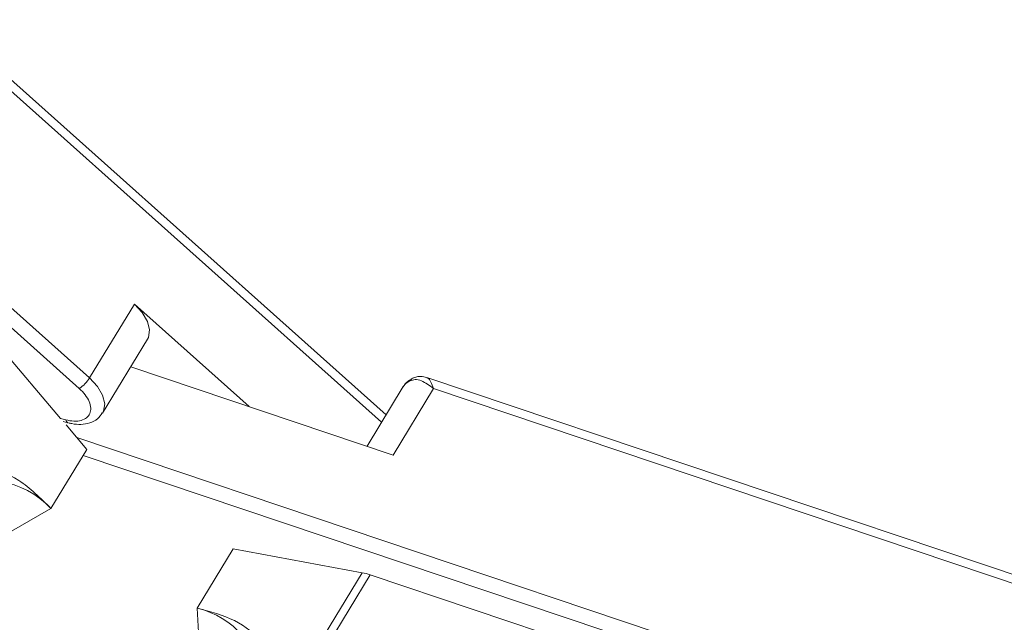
# Model space of a CAD drawing. Header units: millimetres. Extents: x 2145 to 3607, y 659 to 1692.
# Tile 43 of 85: x 3029 to 3070, y 1511 to 1536. Entities that reach past the tile are written whole.
import ezdxf

# ---------------------------------------------------------------- set-up
doc = ezdxf.new("R2010")
doc.units = ezdxf.units.MM

msp = doc.modelspace()

# ---------------------------------------------------------------- linework, layer by layer
at = {"color": 7, "linetype": 'Continuous', "lineweight": 15}
for p, q in [((3019.566, 1541.324), (3044.375, 1519.176)), ((3044.562, 1519.484), (3020.34, 1541.11)), ((3009.549, 1540.443), (3031.797, 1520.58)), ((3032.224, 1521.025), (3010.498, 1540.421)), ((3034.091, 1524.094), (3032.224, 1521.025)), ((3038.871, 1519.827), (3034.091, 1524.094)), ((3028.492, 1522.305), (3031.019, 1519.334)), ((3032.767, 1519.561), (3034.635, 1522.63)), ((3033.937, 1521.484), (3044.856, 1517.816)), ((3045.277, 1520.658), (3043.769, 1518.181)), ((3084.701, 1508.126), (3046.259, 1521.039)), ((3044.856, 1517.816), (3046.536, 1520.578)), ((3046.536, 1520.578), (3084.431, 1507.85)), ((3031.242, 1519.275), (3031.019, 1519.334)), ((3031.128, 1519.207), (3031.317, 1519.157)), ((3031.248, 1519.065), (3032.112, 1518.049)), ((3065.425, 1507.211), (3031.694, 1518.541)), ((3030.619, 1515.594), (3032.112, 1518.049)), ((3031.961, 1517.801), (3065.253, 1506.618)), ((3027.498, 1513.81), (3030.619, 1515.594)), ((3038.199, 1513.909), (3036.705, 1511.454)), ((3038.199, 1513.909), (3043.567, 1512.923)), ((3043.567, 1512.923), (3021.701, 1476.987)), ((3022.02, 1476.88), (3043.9, 1512.836)), ((3043.9, 1512.836), (3061.877, 1506.798)), ((3036.705, 1511.454), (3036.89, 1507.742))]:
    msp.add_line(p, q, dxfattribs=at)
at = {"color": 7, "linetype": 'Continuous', "lineweight": 15, "flags": 128}
for points in [[(3034.635, 1522.63), (3034.674, 1522.706), (3034.724, 1523.015), (3034.636, 1523.37), (3034.419, 1523.74), (3034.091, 1524.094)], [(3032.766, 1519.558), (3032.806, 1519.637), (3032.856, 1519.946), (3032.769, 1520.301), (3032.552, 1520.671), (3032.224, 1521.025)], [(3045.555, 1520.903), (3045.385, 1520.789), (3045.277, 1520.658)]]:
    msp.add_lwpolyline(points, dxfattribs=at)
at = {"color": 7, "linetype": 'Continuous', "lineweight": 15}
for centre, radius, start, end in [((3030.996, 1521.777), 1.44, 303.7927, 328.4876), ((3045.786, 1520.769), 0.267, 105.0362, 149.7203), ((3031.372, 1519.274), 0.13, 179.4851, 245.0551), ((3027.819, 1512.914), 3.875, 43.7505, 115.7639), ((3043.124, 1510.545), 2.419, 71.3048, 79.4489), ((3035.82, 1507.87), 3.691, 6.7408, 76.1267)]:
    msp.add_arc(centre, radius, start, end, dxfattribs=at)
for points, knots in [([(3046.25, 1521.042), (3046.169, 1521.062), (3046.043, 1521.093), (3045.833, 1521.075), (3045.721, 1521.03), (3045.664, 1521.006)], [0, 0, 0, 0, 0.455102, 0.718058, 1, 1, 1, 1]), ([(3045.616, 1520.966), (3045.562, 1520.938), (3045.418, 1520.863), (3045.329, 1520.733), (3045.273, 1520.651)], [0, 0, 0, 0, 0.371407, 1, 1, 1, 1]), ([(3046.536, 1520.578), (3046.366, 1520.704), (3046.102, 1520.9), (3045.777, 1520.974), (3045.624, 1520.925), (3045.555, 1520.903)], [0, 0, 0, 0, 0.4984129, 0.772928, 1, 1, 1, 1]), ([(3046.253, 1521.021), (3046.27, 1521.019), (3046.33, 1521.015), (3046.421, 1520.861), (3046.498, 1520.673), (3046.536, 1520.578)], [0, 0, 0, 0, 0.177701, 0.587823, 1, 1, 1, 1]), ([(3031.797, 1520.58), (3031.883, 1520.495), (3032.058, 1520.321), (3032.222, 1520.036), (3032.289, 1519.764), (3032.25, 1519.531), (3032.113, 1519.351), (3031.884, 1519.24), (3031.584, 1519.206), (3031.355, 1519.253), (3031.242, 1519.275)], [0, 0, 0, 0, 0.12225, 0.25, 0.37775, 0.5, 0.62225, 0.75, 0.87775, 1, 1, 1, 1]), ([(3031.344, 1519.153), (3031.392, 1519.141), (3031.569, 1519.096), (3031.875, 1519.077), (3032.242, 1519.137), (3032.567, 1519.292), (3032.696, 1519.48), (3032.754, 1519.565)], [0, 0, 0, 0, 0.083817, 0.314335, 0.549201, 0.797686, 1, 1, 1, 1]), ([(3030.619, 1515.594), (3030.185, 1516.023), (3029.318, 1516.882), (3027.795, 1517.418), (3026.506, 1517.301), (3025.615, 1516.828), (3025.284, 1516.384), (3025.161, 1516.219)], [0, 0, 0, 0, 0.249096, 0.498243, 0.745205, 0.90541, 1, 1, 1, 1]), ([(3039.697, 1507.151), (3039.809, 1507.397), (3040.094, 1508.026), (3039.986, 1509.038), (3039.431, 1510.104), (3038.344, 1511.011), (3037.25, 1511.307), (3036.705, 1511.454)], [0, 0, 0, 0, 0.125713, 0.321276, 0.524466, 0.763484, 1, 1, 1, 1])]:
    msp.add_open_spline(points, degree=3, knots=knots, dxfattribs=at)

doc.saveas('drawing.dxf')
